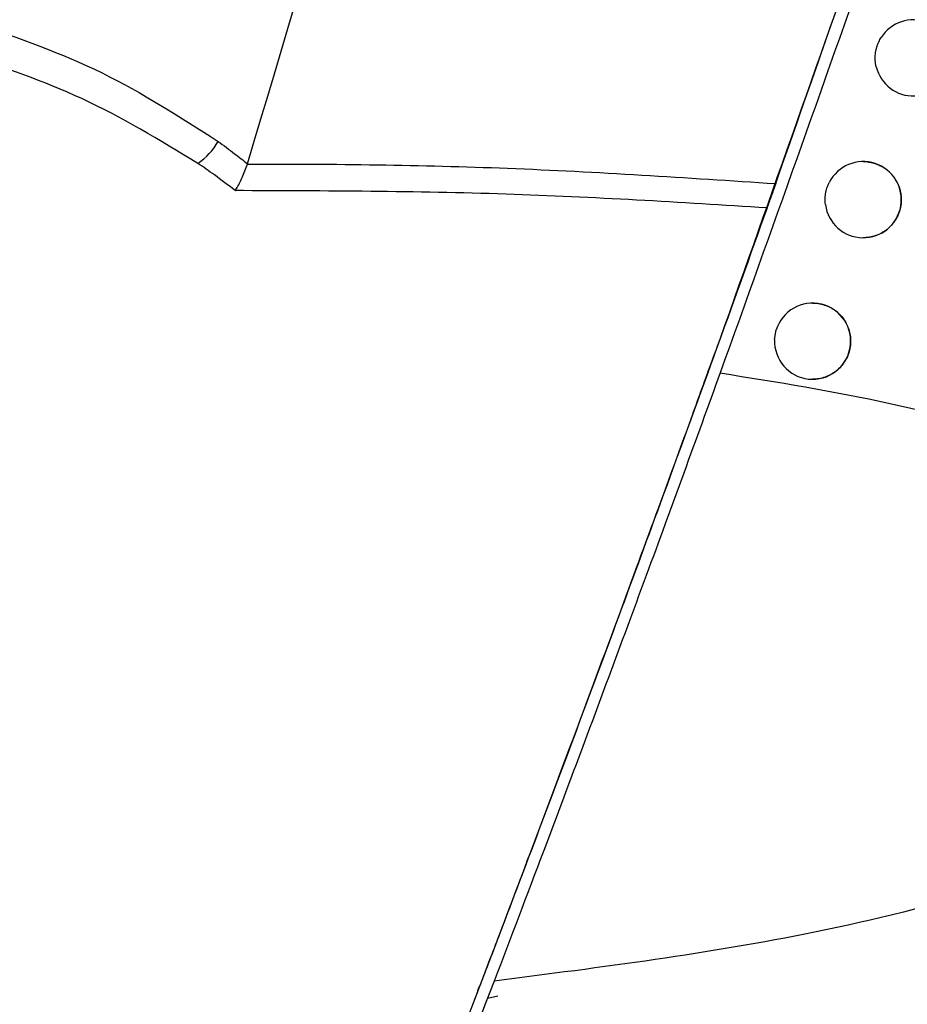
# Model space of a CAD drawing. Header units: millimetres. Extents: x -0.201 to 0.721, y -0.195 to 0.483.
# Tile 14 of 188: x -0.096 to -0.084, y 0.07 to 0.083. Entities that reach past the tile are written whole.
import ezdxf

# ---------------------------------------------------------------- set-up
doc = ezdxf.new("R2010")
doc.units = ezdxf.units.MM

msp = doc.modelspace()

# ---------------------------------------------------------------- linework, layer by layer
at = {"color": 7, "linetype": 'Continuous', "lineweight": 25}
for p, q in [((-0.092991, 0.081006), (-0.092992, 0.081002)), ((-0.08607, 0.078697), (-0.086048, 0.078824)), ((-0.086907, 0.07837), (-0.086853, 0.07852)), ((-0.089704, 0.070076), (-0.08984, 0.070048))]:
    msp.add_line(p, q, dxfattribs=at)
for centre, radius, start, end in [((-0.084247, 0.082395), 0.0005000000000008, 193.306287, 147.590519), ((-0.094104, 0.081704), 0.0008325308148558, 303.638256, 330.879521), ((-0.084905, 0.080534), 0.0005, 187.459202, 153.227077), ((-0.08557, 0.078676), 0.0005, 177.642106, 162.850579)]:
    msp.add_arc(centre, radius, start, end, dxfattribs=at)
for points, knots in [([(-0.0929912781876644, 0.0810056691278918), (-0.0920472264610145, 0.0841585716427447), (-0.0901381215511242, 0.0905345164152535), (-0.0875057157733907, 0.1002047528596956), (-0.0850355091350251, 0.1099983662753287), (-0.0827655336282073, 0.1198475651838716), (-0.0806936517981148, 0.1297388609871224), (-0.0788212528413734, 0.139665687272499), (-0.0771480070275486, 0.1496265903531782), (-0.0756748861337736, 0.1596260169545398), (-0.0741177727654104, 0.1719227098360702), (-0.0726579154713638, 0.1865373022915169), (-0.0715523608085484, 0.203495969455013), (-0.0709809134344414, 0.220516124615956), (-0.0710894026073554, 0.2318817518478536), (-0.0711436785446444, 0.2375678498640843)], [0, 0, 0, 0, 0.0622011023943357, 0.1257859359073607, 0.1893965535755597, 0.253084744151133, 0.316798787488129, 0.3803835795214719, 0.4439938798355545, 0.507681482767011, 0.5713950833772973, 0.6782397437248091, 0.7852056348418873, 0.8925407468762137, 1, 1, 1, 1]), ([(-0.0791945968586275, 0.1014139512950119), (-0.0804014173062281, 0.0975765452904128), (-0.0828157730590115, 0.089899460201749), (-0.08550671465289, 0.0823141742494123), (-0.0868525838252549, 0.0785204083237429)], [0, 0, 0, 0, 0.4998519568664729, 1, 1, 1, 1]), ([(-0.0860544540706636, 0.0807443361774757), (-0.0848576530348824, 0.0841625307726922), (-0.0824634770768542, 0.0910005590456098), (-0.0802936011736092, 0.0979124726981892), (-0.0792084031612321, 0.1013692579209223)], [0, 0, 0, 0, 0.499880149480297, 1, 1, 1, 1]), ([(-0.0791994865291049, 0.1008778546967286), (-0.0797926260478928, 0.098981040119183), (-0.0809789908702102, 0.0951871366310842), (-0.0828459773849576, 0.0895229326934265), (-0.0847712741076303, 0.0838766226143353), (-0.0861126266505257, 0.0801318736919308), (-0.086783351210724, 0.0782593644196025)], [0, 0, 0, 0, 0.2499097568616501, 0.4998556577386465, 0.7499098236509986, 1, 1, 1, 1]), ([(-0.0965587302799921, 0.082853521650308), (-0.0959973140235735, 0.0826564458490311), (-0.094882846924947, 0.0822652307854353), (-0.0938763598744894, 0.0816192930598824), (-0.0933768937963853, 0.0812987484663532)], [0, 0, 0, 0, 0.5037531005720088, 1, 1, 1, 1]), ([(-0.0847339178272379, 0.0822795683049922), (-0.0847367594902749, 0.0822930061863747), (-0.084742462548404, 0.0823199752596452), (-0.0847467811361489, 0.0823615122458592), (-0.0847478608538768, 0.0824037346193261), (-0.0847452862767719, 0.0824458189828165), (-0.0847392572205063, 0.0824872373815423), (-0.0847298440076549, 0.0825279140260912), (-0.0847169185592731, 0.0825681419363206), (-0.0847018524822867, 0.0826040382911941), (-0.0846859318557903, 0.0826356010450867), (-0.0846749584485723, 0.0826536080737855), (-0.0846694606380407, 0.0826626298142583)], [0, 0, 0, 0, 0.1033052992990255, 0.2073279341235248, 0.3136128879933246, 0.420679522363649, 0.5239848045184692, 0.6280073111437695, 0.7342919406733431, 0.8413582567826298, 0.9205185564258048, 1, 1, 1, 1]), ([(-0.0936430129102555, 0.0810107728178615), (-0.0941429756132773, 0.0813142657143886), (-0.0951174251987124, 0.0819057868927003), (-0.0961874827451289, 0.0822685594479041), (-0.096708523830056, 0.082445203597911)], [0, 0, 0, 0, 0.513071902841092, 1, 1, 1, 1]), ([(-0.0933768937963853, 0.0812987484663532), (-0.0933041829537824, 0.0812457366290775), (-0.0931739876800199, 0.0811508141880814), (-0.0930472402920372, 0.0810501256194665), (-0.0929912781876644, 0.0810056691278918)], [0, 0, 0, 0, 0.5584752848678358, 1, 1, 1, 1]), ([(-0.0931531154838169, 0.0806527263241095), (-0.0932434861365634, 0.0807223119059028), (-0.0934041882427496, 0.0808460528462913), (-0.0935703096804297, 0.0809606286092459), (-0.0936430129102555, 0.0810107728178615)], [0, 0, 0, 0, 0.5623489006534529, 1, 1, 1, 1]), ([(-0.0931531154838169, 0.0806527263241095), (-0.0931523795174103, 0.0806538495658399), (-0.0931466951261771, 0.0806625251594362), (-0.0931147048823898, 0.0807133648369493), (-0.0930560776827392, 0.0808229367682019), (-0.0930138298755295, 0.0809417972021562), (-0.0929923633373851, 0.0810021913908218)], [0, 0, 0, 0, 0.0123855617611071, 0.0956624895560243, 0.5404969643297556, 1, 1, 1, 1]), ([(-0.0929923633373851, 0.0810021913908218), (-0.092992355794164, 0.0810021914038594), (-0.0918526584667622, 0.0810041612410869), (-0.0895333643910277, 0.0809762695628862), (-0.087227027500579, 0.0808225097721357), (-0.0860544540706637, 0.0807443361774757)], [0, 0, 0, 0, 3.2536323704e-06, 0.4915878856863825, 0.9999999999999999, 0.9999999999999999, 0.9999999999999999, 0.9999999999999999]), ([(-0.0849050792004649, 0.0810338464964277), (-0.0849011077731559, 0.0810339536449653), (-0.0848828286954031, 0.0810344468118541), (-0.08485071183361, 0.081031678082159), (-0.0848090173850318, 0.0810255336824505), (-0.0847680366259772, 0.0810156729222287), (-0.0847275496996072, 0.0810022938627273), (-0.0846884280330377, 0.080985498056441), (-0.0846511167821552, 0.0809655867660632), (-0.0846156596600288, 0.0809426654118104), (-0.084581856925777, 0.0809164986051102), (-0.0845505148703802, 0.0808875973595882), (-0.0845219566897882, 0.0808563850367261), (-0.0844961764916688, 0.0808229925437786), (-0.084473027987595, 0.080787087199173), (-0.0844531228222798, 0.0807494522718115), (-0.0844310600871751, 0.0806975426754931), (-0.0844156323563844, 0.0806430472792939), (-0.0844073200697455, 0.0805873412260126), (-0.0844037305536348, 0.0805312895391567), (-0.0844071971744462, 0.0804750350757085), (-0.0844177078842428, 0.0804199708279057), (-0.0844327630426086, 0.0803660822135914), (-0.0844545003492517, 0.0803143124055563), (-0.0844824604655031, 0.0802659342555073), (-0.0845143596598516, 0.0802200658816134), (-0.0845518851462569, 0.0801783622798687), (-0.0845941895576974, 0.080141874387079), (-0.0846394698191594, 0.0801089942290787), (-0.0846887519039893, 0.0800819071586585), (-0.0847408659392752, 0.0800613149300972), (-0.0847946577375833, 0.0800452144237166), (-0.0848497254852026, 0.080035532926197), (-0.0848914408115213, 0.0800345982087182), (-0.084905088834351, 0.0800342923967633)], [0, 0, 0, 0, 0.0076088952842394, 0.0350210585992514, 0.0615892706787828, 0.0883414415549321, 0.1156738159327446, 0.1432067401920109, 0.1698064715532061, 0.1965914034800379, 0.223961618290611, 0.2515346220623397, 0.2780645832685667, 0.3047801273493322, 0.3320828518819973, 0.3595892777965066, 0.3859740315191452, 0.4396494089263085, 0.4670062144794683, 0.4932372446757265, 0.5465963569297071, 0.5737891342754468, 0.5999326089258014, 0.6531072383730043, 0.6802013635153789, 0.7063657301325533, 0.7595768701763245, 0.78668550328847, 0.8129677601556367, 0.8664159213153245, 0.8936436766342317, 0.9200834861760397, 0.9738536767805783, 1, 1, 1, 1]), ([(-0.0860544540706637, 0.0807443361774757), (-0.0860743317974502, 0.0806885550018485), (-0.0861156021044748, 0.0805727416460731), (-0.0861500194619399, 0.0804763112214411), (-0.0861678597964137, 0.0804263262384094)], [0, 0, 0, 0, 0.4816471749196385, 1, 1, 1, 1]), ([(-0.085400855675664, 0.0804693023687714), (-0.0854023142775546, 0.0804829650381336), (-0.0854052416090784, 0.0805103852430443), (-0.0854053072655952, 0.0805521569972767), (-0.0854020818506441, 0.0805942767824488), (-0.085395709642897, 0.0806329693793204), (-0.085387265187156, 0.0806678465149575), (-0.0853775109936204, 0.0806989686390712), (-0.0853657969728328, 0.0807296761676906), (-0.0853562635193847, 0.0807495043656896), (-0.0853514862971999, 0.0807594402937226)], [0, 0, 0, 0, 0.1379745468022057, 0.2769071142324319, 0.4188611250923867, 0.5618591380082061, 0.67021230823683, 0.7790272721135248, 0.8892703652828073, 1, 1, 1, 1]), ([(-0.0861678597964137, 0.0804263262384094), (-0.0873093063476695, 0.0804974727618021), (-0.0896320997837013, 0.0806422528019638), (-0.091966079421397, 0.0806491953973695), (-0.0931531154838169, 0.0806527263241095)], [0, 0, 0, 0, 0.4914111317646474, 0.9999999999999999, 0.9999999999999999, 0.9999999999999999, 0.9999999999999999]), ([(-0.0861678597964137, 0.0804263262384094), (-0.0863930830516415, 0.079797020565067), (-0.0868180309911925, 0.0786096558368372), (-0.0873308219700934, 0.077204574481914), (-0.0875718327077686, 0.0765441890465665)], [0, 0, 0, 0, 0.5300019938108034, 1, 1, 1, 1]), ([(-0.0855700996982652, 0.0791755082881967), (-0.0855660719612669, 0.0791758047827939), (-0.0855477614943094, 0.0791771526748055), (-0.085515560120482, 0.0791736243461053), (-0.0854738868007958, 0.0791677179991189), (-0.0854329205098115, 0.0791577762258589), (-0.0853924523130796, 0.0791444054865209), (-0.0853533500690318, 0.0791275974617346), (-0.0853160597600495, 0.0791076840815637), (-0.0852806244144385, 0.0790847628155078), (-0.0852468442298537, 0.0790586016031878), (-0.085215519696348, 0.0790297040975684), (-0.0851773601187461, 0.0789879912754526), (-0.0851446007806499, 0.0789415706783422), (-0.0851181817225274, 0.0788916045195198), (-0.0850961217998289, 0.0788397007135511), (-0.0850806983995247, 0.0787852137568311), (-0.0850723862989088, 0.0787295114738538), (-0.0850687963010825, 0.0786734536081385), (-0.0850722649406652, 0.0786171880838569), (-0.0850827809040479, 0.0785621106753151), (-0.0850978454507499, 0.0785082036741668), (-0.0851195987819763, 0.0784564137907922), (-0.0851475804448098, 0.0784080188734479), (-0.0851795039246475, 0.0783621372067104), (-0.0852170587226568, 0.0783204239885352), (-0.085259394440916, 0.0782839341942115), (-0.0853047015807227, 0.0782510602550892), (-0.0853540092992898, 0.0782239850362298), (-0.0854061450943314, 0.0782034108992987), (-0.0854599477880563, 0.0781873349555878), (-0.0855149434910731, 0.078177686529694), (-0.0855565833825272, 0.0781767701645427), (-0.0855701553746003, 0.0781764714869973)], [0, 0, 0, 0, 0.0077290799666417, 0.0351371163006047, 0.0616933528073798, 0.0884334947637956, 0.1157536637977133, 0.1432743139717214, 0.1698604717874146, 0.1966316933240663, 0.2239876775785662, 0.2515462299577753, 0.2780681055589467, 0.3320207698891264, 0.3595180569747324, 0.3859050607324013, 0.4395843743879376, 0.4669427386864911, 0.4931863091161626, 0.5465705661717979, 0.5737759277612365, 0.5999372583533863, 0.6531482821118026, 0.6802610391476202, 0.7064412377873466, 0.7596850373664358, 0.7868106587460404, 0.8131005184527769, 0.8665647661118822, 0.8938011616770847, 0.9202379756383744, 0.9740025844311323, 0.9999999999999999, 0.9999999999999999, 0.9999999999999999, 0.9999999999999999]), ([(-0.087525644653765, 0.0766702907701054), (-0.0874048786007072, 0.0770007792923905), (-0.0871962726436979, 0.0775716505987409), (-0.0869927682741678, 0.0781332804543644), (-0.0869070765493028, 0.0783697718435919)], [0, 0, 0, 0, 0.578919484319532, 1, 1, 1, 1]), ([(-0.086783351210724, 0.0782593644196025), (-0.0860374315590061, 0.0781399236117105), (-0.0845467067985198, 0.0779012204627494), (-0.0825451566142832, 0.0773447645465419), (-0.0809356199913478, 0.0766667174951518), (-0.0799365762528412, 0.0759834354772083), (-0.0794283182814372, 0.0753530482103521), (-0.079219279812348, 0.0748343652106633), (-0.0792205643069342, 0.0743227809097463), (-0.079424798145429, 0.0737759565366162), (-0.079990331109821, 0.073072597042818), (-0.0812828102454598, 0.0722238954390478), (-0.0832166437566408, 0.0714570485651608), (-0.0861384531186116, 0.0707353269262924), (-0.0883412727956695, 0.0704548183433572), (-0.0897510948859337, 0.0702752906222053)], [0, 0, 0, 0, 0.108640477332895, 0.2171186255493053, 0.2988867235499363, 0.36064592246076, 0.389756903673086, 0.414545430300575, 0.4395137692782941, 0.4609858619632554, 0.497025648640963, 0.5670005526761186, 0.681227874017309, 0.7959833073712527, 1, 1, 1, 1]), ([(-0.086783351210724, 0.0782593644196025), (-0.0871012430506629, 0.0773851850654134), (-0.0874837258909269, 0.0763333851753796), (-0.0880818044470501, 0.0747135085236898), (-0.0885338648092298, 0.0734975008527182), (-0.0891440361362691, 0.0718714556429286), (-0.0895369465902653, 0.0708383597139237), (-0.0897510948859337, 0.0702752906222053)], [0, 0, 0, 0, 0.3356468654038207, 0.4038454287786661, 0.5902669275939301, 0.7766828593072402, 1, 1, 1, 1]), ([(-0.0893207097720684, 0.0718433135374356), (-0.0891094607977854, 0.0724043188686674), (-0.0886879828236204, 0.0735236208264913), (-0.0880797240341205, 0.0751607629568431), (-0.0876995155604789, 0.076196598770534), (-0.087525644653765, 0.0766702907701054)], [0, 0, 0, 0, 0.3528885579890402, 0.7040732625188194, 1, 1, 1, 1]), ([(-0.0875718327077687, 0.0765441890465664), (-0.0877655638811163, 0.0760169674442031), (-0.0881400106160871, 0.0749979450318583), (-0.0887145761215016, 0.0734534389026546), (-0.0890825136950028, 0.0724757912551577), (-0.0892671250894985, 0.0719852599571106)], [0, 0, 0, 0, 0.3481685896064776, 0.6729458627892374, 1, 1, 1, 1]), ([(-0.0892671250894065, 0.0719852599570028), (-0.0896121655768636, 0.0710756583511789), (-0.0901344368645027, 0.069698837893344), (-0.0905690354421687, 0.0685735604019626), (-0.0907165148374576, 0.0681917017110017)], [0, 0, 0, 0, 0.6606537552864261, 1, 1, 1, 1]), ([(-0.0893207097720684, 0.0718433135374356), (-0.0894445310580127, 0.0715160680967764), (-0.0896513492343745, 0.070969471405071), (-0.0898546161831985, 0.0704364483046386), (-0.0899361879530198, 0.0702225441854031)], [0, 0, 0, 0, 0.5986963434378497, 0.9999999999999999, 0.9999999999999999, 0.9999999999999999, 0.9999999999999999]), ([(-0.0897510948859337, 0.0702752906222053), (-0.0908559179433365, 0.067418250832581), (-0.092785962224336, 0.0624272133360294), (-0.0948355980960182, 0.0574840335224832), (-0.095711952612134, 0.0553704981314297)], [0, 0, 0, 0, 0.572434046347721, 1, 1, 1, 1]), ([(-0.090016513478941, 0.070012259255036), (-0.0899930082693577, 0.0700737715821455), (-0.0899656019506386, 0.0701454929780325), (-0.0899398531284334, 0.0702129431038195), (-0.0899361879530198, 0.0702225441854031)], [0, 0, 0, 0, 0.8576565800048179, 1, 1, 1, 1])]:
    msp.add_open_spline(points, degree=3, knots=knots, dxfattribs=at)

doc.saveas('drawing.dxf')
